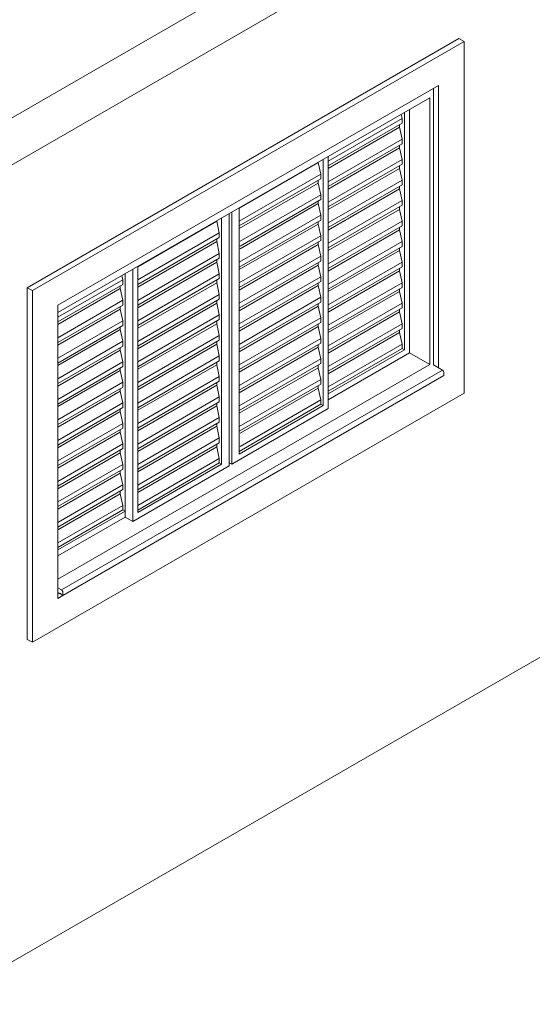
# Model space of a CAD drawing. Header units: metres. Extents: x -16.8 to 29.9, y -11.9 to 37.1.
# Tile 167 of 202: x -7.1 to -5.7, y 8.6 to 11.3. Entities that reach past the tile are written whole.
import ezdxf

# ---------------------------------------------------------------- set-up
doc = ezdxf.new("R2010")
doc.units = ezdxf.units.M
for name, color, linetype, lineweight in [('A-GLAZ', 7, 'Continuous', 5), ('A-WALL', 7, 'Continuous', 5), ('A-WALL-PATT', 7, 'Continuous', 5), ('I-WALL', 7, 'Continuous', 5), ('Q-CASE', 7, 'Continuous', 5)]:
    doc.layers.add(name, color=color, linetype=linetype, lineweight=lineweight)

# ---------------------------------------------------------------- blocks, each defined once
blk = doc.blocks.new('Parede básica _ ALV_EST_PA1 - ___-1844905-EXPLODE')
at = {"layer": 'I-WALL'}
for p, q in [((-7.4751, 10.8786), (-5.6649, 11.9237)), ((-5.5517, 11.8584), (-7.362, 10.8132)), ((-5.9831, 11.1439), (-5.9831, 10.3741)), ((-7.362, 8.5924), (-5.5517, 9.6375))]:
    blk.add_line(p, q, dxfattribs=at)
blk = doc.blocks.new('JANELA DE CORRE_V1-EXPLODE0')
at = {"layer": 'A-GLAZ'}
for p, q in [((-5.9831, 10.3741), (-5.9831, 11.1439)), ((-7.0296, 10.5193), (-5.9937, 11.1174)), ((-5.9937, 11.1174), (-5.9937, 10.3744)), ((-6.0503, 10.407), (-6.0503, 11.0847)), ((-6.0708, 11.06), (-6.2766, 10.9412)), ((-6.0733, 11.0715), (-6.0708, 11.06)), ((-6.0708, 11.06), (-6.0708, 11.0468)), ((-6.0644, 11.0766), (-6.0644, 10.4152)), ((-6.0708, 11.0468), (-6.2766, 10.928)), ((-6.0779, 11.0355), (-6.2766, 10.9207)), ((-6.0779, 11.0427), (-6.0779, 11.0355)), ((-6.0779, 11.0355), (-6.0708, 11.0028)), ((-6.0708, 11.0028), (-6.2766, 10.884)), ((-6.0708, 11.0028), (-6.0708, 10.9896)), ((-6.0708, 10.9896), (-6.2766, 10.8708)), ((-6.0779, 10.9783), (-6.2766, 10.8636)), ((-6.0779, 10.9855), (-6.0779, 10.9783)), ((-6.0779, 10.9783), (-6.0708, 10.9456)), ((-6.2907, 10.9459), (-6.2907, 10.2601)), ((-6.2766, 10.2519), (-6.2766, 10.9541)), ((-6.0708, 10.9456), (-6.2766, 10.8268)), ((-6.0708, 10.9456), (-6.0708, 10.9325)), ((-6.3041, 10.9375), (-6.5241, 10.8105)), ((-6.3041, 10.9375), (-6.3041, 10.9375)), ((-6.3041, 10.9375), (-6.2971, 10.9048)), ((-6.0708, 10.9325), (-6.2766, 10.8137)), ((-6.0779, 10.9211), (-6.2766, 10.8064)), ((-6.0779, 10.9284), (-6.0779, 10.9211)), ((-6.0779, 10.9211), (-6.0708, 10.8885)), ((-6.2971, 10.9048), (-6.5241, 10.7738)), ((-6.2971, 10.8916), (-6.5241, 10.7606)), ((-6.2971, 10.9048), (-6.2971, 10.8916)), ((-6.3041, 10.8803), (-6.5241, 10.7534)), ((-6.3041, 10.8876), (-6.3041, 10.8803)), ((-6.3041, 10.8803), (-6.2971, 10.8477)), ((-6.0708, 10.8885), (-6.2766, 10.7697)), ((-6.0708, 10.8753), (-6.2766, 10.7565)), ((-6.0779, 10.864), (-6.2766, 10.7493)), ((-6.0779, 10.8712), (-6.0779, 10.864)), ((-6.0779, 10.864), (-6.0708, 10.8313)), ((-6.0708, 10.8885), (-6.0708, 10.8753)), ((-6.2971, 10.8477), (-6.5219, 10.7179)), ((-6.2971, 10.8477), (-6.2971, 10.8345)), ((-6.5241, 10.1254), (-6.5241, 10.8112)), ((-6.2971, 10.8345), (-6.5219, 10.7047)), ((-6.3041, 10.8232), (-6.5219, 10.6974)), ((-6.3041, 10.8304), (-6.3041, 10.8232)), ((-6.3041, 10.8232), (-6.2971, 10.7905)), ((-6.0708, 10.8313), (-6.2766, 10.7125)), ((-6.0708, 10.8182), (-6.2766, 10.6994)), ((-6.0779, 10.8141), (-6.0779, 10.8068)), ((-6.0708, 10.8313), (-6.0708, 10.8182)), ((-6.5735, 10.7826), (-6.5735, 10.0968)), ((-6.5523, 10.0927), (-6.5523, 10.7949)), ((-6.5453, 10.799), (-6.5453, 10.0968)), ((-6.2971, 10.7905), (-6.5241, 10.6595)), ((-6.2971, 10.7905), (-6.2971, 10.7773)), ((-6.0779, 10.8068), (-6.2766, 10.6921)), ((-6.0779, 10.8068), (-6.0708, 10.7742)), ((-6.587, 10.7742), (-6.8069, 10.6472)), ((-6.587, 10.7742), (-6.5799, 10.7415)), ((-6.2971, 10.7773), (-6.5241, 10.6463)), ((-6.3041, 10.766), (-6.5241, 10.639)), ((-6.3041, 10.7732), (-6.3041, 10.766)), ((-6.3041, 10.766), (-6.2971, 10.7334)), ((-6.0708, 10.7742), (-6.2766, 10.6554)), ((-6.0708, 10.761), (-6.2766, 10.6422)), ((-6.0779, 10.7569), (-6.0779, 10.7497)), ((-6.0708, 10.7742), (-6.0708, 10.761)), ((-6.5799, 10.7415), (-6.8069, 10.6105)), ((-6.5799, 10.7283), (-6.8069, 10.5973)), ((-6.5799, 10.7415), (-6.5799, 10.7283)), ((-6.2971, 10.7334), (-6.5241, 10.6023)), ((-6.2971, 10.7334), (-6.2971, 10.7202)), ((-6.0779, 10.7497), (-6.2766, 10.635)), ((-6.0779, 10.7497), (-6.0708, 10.717)), ((-6.587, 10.717), (-6.8069, 10.5901)), ((-6.587, 10.7243), (-6.587, 10.717)), ((-6.587, 10.717), (-6.5799, 10.6844)), ((-6.2971, 10.7202), (-6.5241, 10.5891)), ((-6.3041, 10.7089), (-6.5241, 10.5819)), ((-6.3041, 10.7161), (-6.3041, 10.7089)), ((-6.3041, 10.7089), (-6.2971, 10.6762)), ((-6.0708, 10.717), (-6.2766, 10.5982)), ((-6.0708, 10.7038), (-6.2766, 10.585)), ((-6.0779, 10.6998), (-6.0779, 10.6925)), ((-6.0708, 10.717), (-6.0708, 10.7038)), ((-6.5799, 10.6844), (-6.8069, 10.5533)), ((-6.5799, 10.6712), (-6.8069, 10.5401)), ((-6.5799, 10.6844), (-6.5799, 10.6712)), ((-6.2971, 10.6762), (-6.5241, 10.5452)), ((-6.2971, 10.6762), (-6.2971, 10.663)), ((-6.0779, 10.6925), (-6.2766, 10.5778)), ((-6.0779, 10.6925), (-6.0708, 10.6599)), ((-6.587, 10.6599), (-6.8069, 10.5329)), ((-6.8069, 9.9621), (-6.8069, 10.6479)), ((-6.587, 10.6653), (-6.587, 10.6599)), ((-6.587, 10.6599), (-6.5799, 10.6272)), ((-6.2971, 10.663), (-6.5241, 10.532)), ((-6.3041, 10.6517), (-6.5241, 10.5247)), ((-6.3041, 10.6589), (-6.3041, 10.6517)), ((-6.3041, 10.6517), (-6.2971, 10.619)), ((-6.0708, 10.6599), (-6.2766, 10.5411)), ((-6.0708, 10.6467), (-6.2766, 10.5279)), ((-6.0708, 10.6599), (-6.0708, 10.6467)), ((-6.8511, 10.6224), (-6.8486, 10.6109)), ((-6.8423, 9.9498), (-6.8423, 10.6275)), ((-6.8423, 10.6275), (-6.8423, 9.9661)), ((-6.821, 10.6398), (-6.821, 9.9376)), ((-6.5799, 10.6272), (-6.8069, 10.4962)), ((-6.5799, 10.6272), (-6.5799, 10.614)), ((-6.2971, 10.619), (-6.5241, 10.488)), ((-6.2971, 10.619), (-6.2971, 10.6059)), ((-6.0779, 10.6354), (-6.2766, 10.5207)), ((-6.0779, 10.6426), (-6.0779, 10.6354)), ((-6.0779, 10.6354), (-6.0708, 10.6027)), ((-6.8486, 10.6109), (-7.0296, 10.5064)), ((-6.8486, 10.5977), (-7.0296, 10.4932)), ((-6.8557, 10.5936), (-6.8557, 10.5864)), ((-6.8486, 10.6109), (-6.8486, 10.5977)), ((-6.5799, 10.614), (-6.8069, 10.483)), ((-6.587, 10.6027), (-6.8069, 10.4757)), ((-6.587, 10.6099), (-6.587, 10.6027)), ((-6.587, 10.6027), (-6.5799, 10.5701)), ((-6.2971, 10.6059), (-6.5241, 10.4748)), ((-6.3041, 10.5945), (-6.5241, 10.4676)), ((-6.3041, 10.6018), (-6.3041, 10.5945)), ((-6.3041, 10.5945), (-6.2971, 10.5619)), ((-6.0708, 10.6027), (-6.2766, 10.4839)), ((-6.0708, 10.5895), (-6.2766, 10.4707)), ((-6.0708, 10.6027), (-6.0708, 10.5895)), ((-6.8557, 10.5864), (-7.0296, 10.486)), ((-6.8557, 10.5864), (-6.8486, 10.5537)), ((-6.5799, 10.5701), (-6.8069, 10.439)), ((-6.5799, 10.5701), (-6.5799, 10.5569)), ((-6.2971, 10.5619), (-6.5241, 10.4308)), ((-6.2971, 10.5619), (-6.2971, 10.5487)), ((-6.0779, 10.5782), (-6.2766, 10.4635)), ((-6.0779, 10.5855), (-6.0779, 10.5782)), ((-6.0779, 10.5782), (-6.0708, 10.5456)), ((-6.8486, 10.5537), (-7.0296, 10.4492)), ((-6.8486, 10.5405), (-7.0296, 10.436)), ((-6.8557, 10.5365), (-6.8557, 10.5292)), ((-6.8486, 10.5537), (-6.8486, 10.5405)), ((-6.5799, 10.5569), (-6.8069, 10.4258)), ((-6.587, 10.5456), (-6.8069, 10.4186)), ((-6.587, 10.5528), (-6.587, 10.5456)), ((-6.587, 10.5456), (-6.5799, 10.5129)), ((-6.2971, 10.5487), (-6.5241, 10.4177)), ((-6.3041, 10.5374), (-6.5241, 10.4104)), ((-6.3041, 10.5446), (-6.3041, 10.5374)), ((-6.3041, 10.5374), (-6.2971, 10.5047)), ((-6.0708, 10.5456), (-6.2766, 10.4268)), ((-6.0708, 10.5456), (-6.0708, 10.5324)), ((-6.8557, 10.5292), (-7.0296, 10.4288)), ((-6.8557, 10.5292), (-6.8486, 10.4966)), ((-6.5799, 10.5129), (-6.8069, 10.3819)), ((-6.5799, 10.5129), (-6.5799, 10.4997)), ((-6.0708, 10.5324), (-6.2766, 10.4136)), ((-6.0779, 10.5211), (-6.2766, 10.4063)), ((-6.0779, 10.5283), (-6.0779, 10.5211)), ((-6.0779, 10.5211), (-6.0708, 10.4884)), ((-6.8486, 10.4834), (-7.0296, 10.3789)), ((-6.8486, 10.4966), (-7.0277, 10.3932)), ((-6.8557, 10.4793), (-6.8557, 10.4721)), ((-6.8486, 10.4966), (-6.8486, 10.4834)), ((-6.5799, 10.4997), (-6.8069, 10.3687)), ((-6.587, 10.4884), (-6.8069, 10.3614)), ((-6.587, 10.4956), (-6.587, 10.4884)), ((-6.587, 10.4884), (-6.5799, 10.4557)), ((-6.2971, 10.5047), (-6.5241, 10.3737)), ((-6.2971, 10.4916), (-6.5241, 10.3605)), ((-6.3041, 10.4802), (-6.5241, 10.3533)), ((-6.3041, 10.4875), (-6.3041, 10.4802)), ((-6.3041, 10.4802), (-6.2971, 10.4476)), ((-6.2971, 10.5047), (-6.2971, 10.4916)), ((-6.0708, 10.4884), (-6.2766, 10.3696)), ((-6.0708, 10.4884), (-6.0708, 10.4752)), ((-6.8557, 10.4721), (-7.0296, 10.3716)), ((-6.8557, 10.4721), (-6.8486, 10.4394)), ((-6.5799, 10.4557), (-6.8069, 10.3247)), ((-6.5799, 10.4557), (-6.5799, 10.4426)), ((-6.0708, 10.4752), (-6.2766, 10.3564)), ((-6.0779, 10.4639), (-6.2766, 10.3492)), ((-6.0779, 10.4711), (-6.0779, 10.4639)), ((-6.0779, 10.4639), (-6.0708, 10.4312)), ((-6.8486, 10.4394), (-7.0296, 10.3349)), ((-6.8486, 10.4262), (-7.0296, 10.3217)), ((-6.8486, 10.4394), (-6.8486, 10.4262)), ((-6.5799, 10.4426), (-6.8069, 10.3115)), ((-6.587, 10.4312), (-6.8069, 10.3043)), ((-6.587, 10.4385), (-6.587, 10.4312)), ((-6.587, 10.4312), (-6.5799, 10.3986)), ((-6.2971, 10.4476), (-6.5241, 10.3165)), ((-6.2971, 10.4344), (-6.5241, 10.3034)), ((-6.3041, 10.4303), (-6.3041, 10.4231)), ((-6.2971, 10.4476), (-6.2971, 10.4344)), ((-6.0708, 10.4312), (-6.2766, 10.3124)), ((-6.0708, 10.4312), (-6.0708, 10.4189)), ((-6.8557, 10.4149), (-7.0296, 10.3145)), ((-6.8557, 10.4222), (-6.8557, 10.4149)), ((-6.8557, 10.4149), (-6.8486, 10.3823)), ((-6.5799, 10.3986), (-6.8069, 10.2675)), ((-6.5799, 10.3986), (-6.5799, 10.3854)), ((-6.3041, 10.4231), (-6.5241, 10.2961)), ((-6.3041, 10.4231), (-6.2971, 10.3904)), ((-6.0708, 10.4189), (-6.2766, 10.3001)), ((-6.0644, 10.4152), (-6.2766, 10.2927)), ((-6.2766, 10.2764), (-6.0503, 10.407)), ((-6.0708, 10.4189), (-6.0644, 10.4152)), ((-6.0503, 10.407), (-5.9937, 10.3744)), ((-6.8486, 10.3823), (-7.0296, 10.2777)), ((-5.9937, 10.3744), (-7.0296, 9.7763)), ((-6.8486, 10.3691), (-7.0296, 10.2646)), ((-6.8486, 10.3823), (-6.8486, 10.3691)), ((-6.5799, 10.3854), (-6.8069, 10.2544)), ((-6.587, 10.3741), (-6.8069, 10.2471)), ((-6.587, 10.3813), (-6.587, 10.3741)), ((-6.587, 10.3741), (-6.5799, 10.3414)), ((-6.2971, 10.3904), (-6.5241, 10.2594)), ((-6.2971, 10.3772), (-6.5241, 10.2462)), ((-6.3041, 10.3732), (-6.3041, 10.3659)), ((-6.2971, 10.3904), (-6.2971, 10.3772)), ((-6.8557, 10.3578), (-7.0296, 10.2573)), ((-6.8557, 10.365), (-6.8557, 10.3578)), ((-6.8557, 10.3578), (-6.8486, 10.3251)), ((-6.5799, 10.3414), (-6.8069, 10.2104)), ((-6.5799, 10.3414), (-6.5799, 10.3283)), ((-6.3041, 10.3659), (-6.5241, 10.239)), ((-6.3041, 10.3659), (-6.2971, 10.3333)), ((-6.8486, 10.3251), (-7.0296, 10.2206)), ((-6.8486, 10.3251), (-6.8486, 10.3119)), ((-6.5799, 10.3283), (-6.8069, 10.1972)), ((-6.587, 10.3169), (-6.8069, 10.19)), ((-6.587, 10.3242), (-6.587, 10.3169)), ((-6.587, 10.3169), (-6.5799, 10.2843)), ((-6.2971, 10.3333), (-6.5241, 10.2022)), ((-6.2971, 10.3201), (-6.5241, 10.189)), ((-6.3041, 10.316), (-6.3041, 10.3088)), ((-6.2971, 10.3333), (-6.2971, 10.3201)), ((-6.8486, 10.3119), (-7.0296, 10.2074)), ((-6.8557, 10.3006), (-7.0296, 10.2002)), ((-6.8557, 10.3078), (-6.8557, 10.3006)), ((-6.8557, 10.3006), (-6.8486, 10.268)), ((-6.3041, 10.3088), (-6.5219, 10.183)), ((-6.3041, 10.3088), (-6.2971, 10.2761)), ((-6.8486, 10.268), (-7.0296, 10.1634)), ((-6.8486, 10.268), (-6.8486, 10.2548)), ((-6.5799, 10.2843), (-6.8069, 10.1532)), ((-6.5799, 10.2711), (-6.8069, 10.1401)), ((-6.587, 10.2598), (-6.8069, 10.1328)), ((-6.587, 10.267), (-6.587, 10.2598)), ((-6.587, 10.2598), (-6.5799, 10.2271)), ((-6.5799, 10.2843), (-6.5799, 10.2711)), ((-6.2971, 10.2638), (-6.5243, 10.1326)), ((-6.2907, 10.2601), (-6.5241, 10.1254)), ((-6.2971, 10.2761), (-6.5219, 10.1463)), ((-6.2971, 10.2761), (-6.2971, 10.2638)), ((-6.2907, 10.2601), (-6.2963, 10.2633)), ((-6.8486, 10.2548), (-7.0296, 10.1503)), ((-6.8557, 10.2435), (-7.0296, 10.143)), ((-6.8557, 10.2507), (-6.8557, 10.2435)), ((-6.8557, 10.2435), (-6.8486, 10.2108)), ((-6.5453, 10.0968), (-6.2766, 10.2519)), ((-6.8486, 10.2108), (-7.0296, 10.1063)), ((-6.8486, 10.2108), (-6.8486, 10.1976)), ((-6.5799, 10.2271), (-6.8069, 10.0961)), ((-6.5799, 10.2139), (-6.8069, 10.0829)), ((-6.587, 10.2099), (-6.587, 10.2026)), ((-6.5799, 10.2271), (-6.5799, 10.2139)), ((-6.8486, 10.1976), (-7.0296, 10.0931)), ((-6.8557, 10.1863), (-7.0296, 10.0859)), ((-6.8557, 10.1935), (-6.8557, 10.1863)), ((-6.8557, 10.1863), (-6.8486, 10.1536)), ((-6.587, 10.2026), (-6.8069, 10.0757)), ((-6.587, 10.2026), (-6.5799, 10.17)), ((-6.8486, 10.1536), (-7.0296, 10.0491)), ((-6.8486, 10.1536), (-6.8486, 10.1405)), ((-6.5799, 10.17), (-6.8069, 10.0389)), ((-6.5799, 10.1568), (-6.8069, 10.0257)), ((-6.587, 10.1527), (-6.587, 10.1455)), ((-6.5799, 10.17), (-6.5799, 10.1568)), ((-6.8486, 10.1405), (-7.0296, 10.036)), ((-6.8557, 10.1291), (-7.0296, 10.0287)), ((-6.8557, 10.1364), (-6.8557, 10.1291)), ((-6.8557, 10.1291), (-6.8486, 10.0965)), ((-6.587, 10.1455), (-6.8069, 10.0185)), ((-6.587, 10.1455), (-6.5799, 10.1128)), ((-6.8486, 10.0965), (-7.0296, 9.992)), ((-6.8486, 10.0965), (-6.8486, 10.0833)), ((-6.5799, 10.1128), (-6.8069, 9.9818)), ((-6.5799, 10.1005), (-6.8069, 9.9694)), ((-6.5735, 10.0968), (-6.8069, 9.9621)), ((-6.5799, 10.1128), (-6.5799, 10.1005)), ((-6.5799, 10.1005), (-6.5735, 10.0968)), ((-6.5453, 10.0968), (-6.5526, 10.101)), ((-6.8486, 10.0833), (-7.0296, 9.9788)), ((-6.8557, 10.072), (-7.0296, 9.9716)), ((-6.8557, 10.0792), (-6.8557, 10.072)), ((-6.8557, 10.072), (-6.8486, 10.0393)), ((-6.821, 9.9376), (-6.5523, 10.0927)), ((-6.8486, 10.0393), (-7.0296, 9.9348)), ((-6.8486, 10.0393), (-6.8486, 10.0262)), ((-6.8486, 10.0262), (-7.0296, 9.9216)), ((-6.8557, 10.0148), (-7.0296, 9.9144)), ((-6.8557, 10.0221), (-6.8557, 10.0148)), ((-6.8557, 10.0148), (-6.8486, 9.9822)), ((-6.8486, 9.9822), (-7.0296, 9.8777)), ((-6.8486, 9.9698), (-7.0296, 9.8653)), ((-6.8423, 9.9661), (-7.0296, 9.858)), ((-6.8486, 9.9822), (-6.8486, 9.9698)), ((-6.8486, 9.9698), (-6.8423, 9.9661)), ((-7.0296, 9.8416), (-6.8423, 9.9498)), ((-6.8423, 9.9498), (-6.821, 9.9376))]:
    blk.add_line(p, q, dxfattribs=at)
blk = doc.blocks.new('JANELA DE CORRE_82-EXPLODE1')
blk.add_blockref('JANELA DE CORRE_V1-EXPLODE0', (0, 0))
blk = doc.blocks.new('Parede básica _ ALV_EST_PA12 - ___-1883857-EXPLODE')
at = {"layer": 'A-WALL-PATT', "true_color": 0x808080}
h = blk.add_hatch(dxfattribs=at)
h.set_pattern_fill('FP_11', color=8, style=0, pattern_type=2)
h.set_pattern_definition([(330, (-6.74, 11.181), (3e-06, 0.244945), []), (90, (-6.74, 11.181), (-0.28284, 0.1633), [])])
h.paths.add_polyline_path([(-5.7497, 11.8747), (-5.1488, 12.2217), (-6.4569, 12.977), (-6.4569, 12.283), (-5.7549, 11.8777)])
at = {"layer": 'I-WALL', "color": 251, "true_color": 0x4d4d4d}
for p, q in [((-4.9508, 11.74), (-4.8613, 11.6883)), ((-4.9578, 11.6077), (-4.9578, 11.7359)), ((-4.8571, 11.6859), (-4.8398, 11.6759)), ((-4.8355, 11.6734), (-4.8209, 11.665)), ((-4.9578, 11.4444), (-4.9578, 11.6028)), ((-4.9578, 11.4174), (-4.9578, 11.4395)), ((-4.9411, 11.4078), (-4.9578, 11.4174))]:
    blk.add_line(p, q, dxfattribs=at)
at = {"layer": 'I-WALL'}
blk.add_line((-4.3073, 10.356), (-4.4204, 10.2907), dxfattribs=at)
blk = doc.blocks.new('Componentes de gabinete 1 - Componentes de gabinete 1-2086930-EXPLODE')
at = {"layer": 'Q-CASE'}
for p, q in [((-5.9831, 10.3741), (-5.9585, 10.3589)), ((-7.0191, 9.7466), (-5.9585, 10.3589)), ((-7.0155, 9.7314), (-5.9548, 10.3438)), ((-5.9548, 10.3523), (-5.9548, 10.3438)), ((-7.0191, 9.7466), (-7.0296, 9.753)), ((-7.0296, 9.7396), (-7.024, 9.7363)), ((-7.0155, 9.7314), (-7.0155, 9.7399)), ((-7.0211, 9.7347), (-7.0155, 9.7314))]:
    blk.add_line(p, q, dxfattribs=at)
for points in [[(-5.9585, 10.3589, 0), (-5.9575, 10.3582, 0), (-5.9566, 10.3572, 0), (-5.9559, 10.356, 0), (-5.9553, 10.3548, 0), (-5.955, 10.3535, 0), (-5.9548, 10.3523, 0)], [(-7.0155, 9.7399, 0), (-7.0156, 9.7411, 0), (-7.016, 9.7424, 0), (-7.0165, 9.7436, 0), (-7.0173, 9.7448, 0), (-7.0182, 9.7458, 0), (-7.0191, 9.7466, 0)], [(-7.024, 9.7363, 0), (-7.0239, 9.7367, 0), (-7.0238, 9.737, 0), (-7.0236, 9.7372, 0), (-7.0233, 9.7373, 0), (-7.0229, 9.7373, 0), (-7.0226, 9.7371, 0), (-7.0222, 9.7368, 0), (-7.0219, 9.7365, 0), (-7.0216, 9.7361, 0), (-7.0213, 9.7356, 0)]]:
    blk.add_polyline3d(points, dxfattribs=at)
blk = doc.blocks.new('Componentes de gabinete 1 - Componentes de gabinete 1-2086932-EXPLODE')
blk.add_blockref('Componentes de gabinete 1 - Componentes de gabinete 1-2086930-EXPLODE', (0, 0))
blk = doc.blocks.new('Paredes 1 - Paredes 1-2288142-EXPLODE')
at = {"layer": 'A-WALL'}
for p, q in [((-7.1145, 10.5887), (-5.9124, 11.2827)), ((-5.8983, 11.2746), (-7.1003, 10.5806)), ((-5.8983, 11.2746), (-5.9124, 11.2827)), ((-5.8983, 10.2948), (-5.8983, 11.2746)), ((-7.0296, 10.5397), (-5.969, 11.1521)), ((-5.9831, 10.3741), (-5.9831, 11.1439)), ((-5.969, 11.1521), (-5.969, 10.3654)), ((-7.1145, 9.6089), (-7.1145, 10.5887)), ((-7.1145, 10.5887), (-7.1003, 10.5806)), ((-7.1003, 10.5806), (-7.1003, 9.6008)), ((-7.0296, 9.7232), (-7.0296, 10.5397)), ((-7.1003, 9.6008), (-5.8983, 10.2948)), ((-7.0155, 9.7314), (-7.0296, 9.7232)), ((-7.1145, 9.6089), (-7.1003, 9.6008))]:
    blk.add_line(p, q, dxfattribs=at)
blk = doc.blocks.new('Paredes 1 - Paredes 1-2288144-EXPLODE')
blk.add_blockref('Paredes 1 - Paredes 1-2288142-EXPLODE', (0, 0))

msp = doc.modelspace()

# ---------------------------------------------------------------- block references
at = {"layer": 'A-GLAZ'}
msp.add_blockref('JANELA DE CORRE_82-EXPLODE1', (0, 0), dxfattribs=at)
at = {"layer": 'A-WALL'}
msp.add_blockref('Paredes 1 - Paredes 1-2288144-EXPLODE', (0, 0), dxfattribs=at)
at = {"layer": 'I-WALL'}
for name in ['Parede básica _ ALV_EST_PA12 - ___-1883857-EXPLODE', 'Parede básica _ ALV_EST_PA1 - ___-1844905-EXPLODE']:
    msp.add_blockref(name, (0, 0), dxfattribs=at)
at = {"layer": 'Q-CASE'}
msp.add_blockref('Componentes de gabinete 1 - Componentes de gabinete 1-2086932-EXPLODE', (0, 0), dxfattribs=at)

doc.saveas('drawing.dxf')
